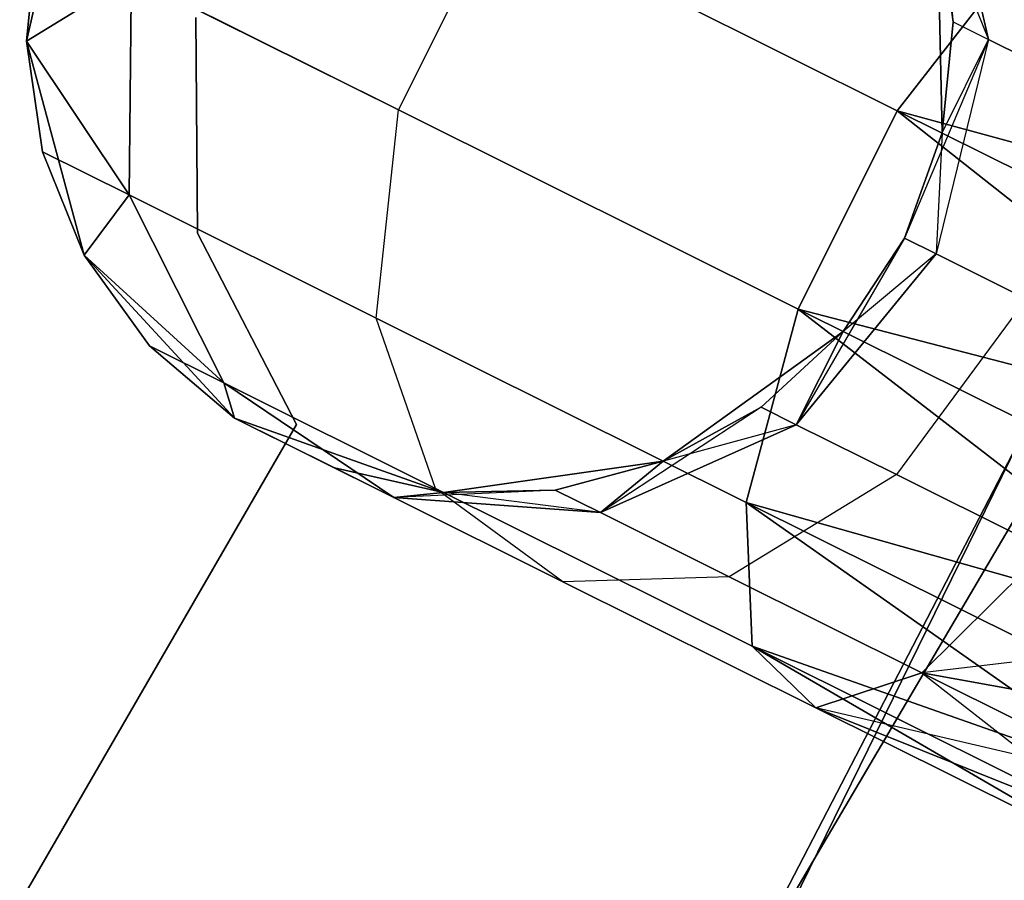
# Model space of a CAD drawing. Extents: x -91 to 91, y -91 to 262.
# Tile 231 of 256: x 53.09 to 55.22, y -28.79 to -26.94. Entities that reach past the tile are written whole.
import ezdxf

# ---------------------------------------------------------------- set-up
doc = ezdxf.new("R2010")
doc.units = 0
doc.header["$LTSCALE"] = 25.4
doc.layers.get('0').update_dxf_attribs({"linetype": 'CONTINUOUS'})

# ---------------------------------------------------------------- blocks, each defined once
blk = doc.blocks.new('ETE0_STL_1')
at = {"color": 0}
for p, q in [((53.7694, -30.8683, 159.5), (57.3385, -23.5859, 159.5)), ((57.3385, -23.5859, 169), (53.7694, -30.8683, 169)), ((57.3385, -23.5859, 169), (53.7694, -30.8683, 169)), ((53.7694, -30.8683, 159.5), (57.3385, -23.5859, 159.5)), ((56.8072, -24.8384, 330.5076), (53.0791, -32.0407, 330.5076)), ((53.0791, -32.0407, 321.0076), (56.8072, -24.8384, 321.0076)), ((53.0791, -32.0407, 321.0076), (56.8072, -24.8384, 321.0076)), ((56.8072, -24.8384, 330.5076), (53.0791, -32.0407, 330.5076)), ((53.2137, -26.5157, 327.5076), (53.1088, -26.9827, 327.5076)), ((53.1088, -26.9827, 163.5076), (53.2137, -26.5157, 163.5076)), ((53.2137, -26.5157, 327.5076), (53.1088, -26.9827, 327.5076)), ((53.1088, -26.9827, 163.5076), (53.2137, -26.5157, 163.5076)), ((55.0818, -26.5276, 321.4596), (55.1843, -26.979, 321.5811)), ((55.0818, -26.5276, 321.4596), (55.1843, -26.979, 321.5811)), ((55.1843, -26.979, 168.4341), (55.0818, -26.5276, 168.5556)), ((55.1084, -26.9412, 168.0076), (55.0818, -26.5276, 168.5556)), ((55.1843, -26.979, 168.4341), (55.0818, -26.5276, 168.5556)), ((55.1084, -26.9412, 168.0076), (55.0818, -26.5276, 168.5556)), ((53.9116, -27.1312, 319.9068), (54.1252, -26.7028, 319.9068)), ((53.9116, -27.1312, 319.9068), (54.1252, -26.7028, 319.9068)), ((53.9116, -27.1312, 170.1084), (54.1252, -26.7028, 170.1084)), ((53.9116, -27.1312, 170.1084), (54.1252, -26.7028, 170.1084)), ((54.1252, -26.7028, 319.9068), (54.9878, -27.1329, 319.2628)), ((54.1252, -26.7028, 319.9068), (54.9878, -27.1329, 319.2628)), ((54.9878, -27.1329, 170.7524), (54.1252, -26.7028, 170.1084)), ((54.9878, -27.1329, 170.7524), (54.1252, -26.7028, 170.1084)), ((55.0843, -27.181, 327.5076), (55.0744, -26.7025, 327.5076)), ((55.0744, -26.7025, 163.5076), (55.0843, -27.181, 163.5076)), ((55.1084, -26.9412, 322.0076), (55.0744, -26.7025, 327.5076)), ((55.0843, -27.181, 327.5076), (55.0744, -26.7025, 327.5076)), ((55.1084, -26.9412, 322.0076), (55.0744, -26.7025, 322.0076)), ((55.1084, -26.9412, 322.0076), (55.0744, -26.7025, 327.5076)), ((55.0744, -26.7025, 322.0076), (55.1843, -26.979, 321.5811)), ((55.0744, -26.7025, 322.0076), (55.1843, -26.979, 321.5811)), ((55.1084, -26.9412, 322.0076), (55.0744, -26.7025, 322.0076)), ((55.1084, -26.9412, 168.0076), (55.0744, -26.7025, 168.0076)), ((55.0744, -26.7025, 163.5076), (55.1084, -26.9412, 168.0076)), ((55.0744, -26.7025, 163.5076), (55.0843, -27.181, 163.5076)), ((55.1084, -26.9412, 168.0076), (55.0744, -26.7025, 168.0076)), ((55.0744, -26.7025, 163.5076), (55.1084, -26.9412, 168.0076)), ((53.1329, -26.7429, 322.0076), (53.1088, -26.9827, 327.5076)), ((53.1329, -26.7429, 322.0076), (53.1088, -26.9827, 322.0076)), ((53.1329, -26.7429, 322.0076), (53.1088, -26.9827, 327.5076)), ((53.1329, -26.7429, 322.0076), (53.1088, -26.9827, 322.0076)), ((53.1329, -26.7429, 168.0076), (53.1088, -26.9827, 168.0076)), ((53.1088, -26.9827, 163.5076), (53.1329, -26.7429, 168.0076)), ((53.1329, -26.7429, 168.0076), (53.1088, -26.9827, 168.0076)), ((53.1088, -26.9827, 163.5076), (53.1329, -26.7429, 168.0076)), ((54.9878, -27.1329, 319.2628), (55.2531, -26.7916, 319.4683)), ((54.9878, -27.1329, 319.2628), (55.2531, -26.7916, 319.4683)), ((55.2531, -26.7916, 170.5469), (54.9878, -27.1329, 170.7524)), ((55.2531, -26.7916, 170.5469), (54.9878, -27.1329, 170.7524)), ((53.1088, -26.9827, 322.0076), (53.3353, -26.8438, 320.8707)), ((53.1088, -26.9827, 322.0076), (53.3353, -26.8438, 320.8707)), ((53.3353, -26.8438, 169.1445), (53.1088, -26.9827, 168.0076)), ((53.3353, -26.8438, 169.1445), (53.1088, -26.9827, 168.0076)), ((53.3353, -26.8438, 320.8707), (53.3301, -27.3148, 320.9558)), ((53.3353, -26.8438, 320.8707), (53.3301, -27.3148, 320.9558)), ((53.3301, -27.3148, 169.0594), (53.3353, -26.8438, 169.1445)), ((53.3301, -27.3148, 169.0594), (53.3353, -26.8438, 169.1445)), ((53.3353, -26.8438, 320.8707), (53.9116, -27.1312, 319.9068)), ((53.3353, -26.8438, 320.8707), (53.9116, -27.1312, 319.9068)), ((53.9116, -27.1312, 170.1084), (53.3353, -26.8438, 169.1445)), ((53.9116, -27.1312, 170.1084), (53.3353, -26.8438, 169.1445)), ((53.4742, -26.9317, 164.5076), (53.4775, -27.3971, 164.5076)), ((53.4775, -27.3971, 162.5076), (53.4742, -26.9317, 162.5076)), ((53.4775, -27.3971, 162.5076), (53.4742, -26.9317, 162.5076)), ((53.4742, -26.9317, 164.5076), (53.4775, -27.3971, 164.5076)), ((55.0843, -27.181, 322.0076), (55.1084, -26.9412, 322.0076)), ((55.1084, -26.9412, 322.0076), (55.0843, -27.181, 327.5076)), ((55.1084, -26.9412, 322.0076), (55.0843, -27.181, 327.5076)), ((55.0843, -27.181, 322.0076), (55.1084, -26.9412, 322.0076)), ((55.0843, -27.181, 168.0076), (55.1084, -26.9412, 168.0076)), ((55.1084, -26.9412, 168.0076), (55.0843, -27.181, 163.5076)), ((55.1084, -26.9412, 168.0076), (55.0843, -27.181, 163.5076)), ((55.0843, -27.181, 168.0076), (55.1084, -26.9412, 168.0076)), ((55.1084, -26.9412, 322.0076), (55.1843, -26.979, 321.5811)), ((55.1084, -26.9412, 322.0076), (55.1843, -26.979, 321.5811)), ((55.1084, -26.9412, 168.0076), (55.1843, -26.979, 168.4341)), ((55.1084, -26.9412, 168.0076), (55.1843, -26.979, 168.4341)), ((53.1088, -26.9827, 327.5076), (53.233, -27.445, 327.5076)), ((53.233, -27.445, 163.5076), (53.1088, -26.9827, 163.5076)), ((53.1088, -26.9827, 322.0076), (53.1088, -26.9827, 327.5076)), ((53.1088, -26.9827, 322.0076), (53.1088, -26.9827, 327.5076)), ((53.1088, -26.9827, 322.0076), (53.1429, -27.2214, 322.0076)), ((53.1429, -27.2214, 322.0076), (53.1088, -26.9827, 327.5076)), ((53.1429, -27.2214, 322.0076), (53.1088, -26.9827, 327.5076)), ((53.1088, -26.9827, 327.5076), (53.233, -27.445, 327.5076)), ((53.1088, -26.9827, 322.0076), (53.1429, -27.2214, 322.0076)), ((53.1088, -26.9827, 322.0076), (53.3301, -27.3148, 320.9558)), ((53.1088, -26.9827, 322.0076), (53.3301, -27.3148, 320.9558)), ((53.3301, -27.3148, 169.0594), (53.1088, -26.9827, 168.0076)), ((53.1088, -26.9827, 168.0076), (53.1429, -27.2214, 168.0076)), ((53.3301, -27.3148, 169.0594), (53.1088, -26.9827, 168.0076)), ((53.1429, -27.2214, 168.0076), (53.1088, -26.9827, 163.5076)), ((53.233, -27.445, 163.5076), (53.1088, -26.9827, 163.5076)), ((53.1429, -27.2214, 168.0076), (53.1088, -26.9827, 163.5076)), ((53.1088, -26.9827, 168.0076), (53.1429, -27.2214, 168.0076)), ((53.1088, -26.9827, 168.0076), (53.1088, -26.9827, 163.5076)), ((53.1088, -26.9827, 168.0076), (53.1088, -26.9827, 163.5076)), ((55.1843, -26.979, 168.4341), (55.0035, -27.4082, 168.0076)), ((55.1843, -26.979, 168.4341), (55.0035, -27.4082, 168.0076)), ((55.1843, -26.979, 321.5811), (55.0717, -27.4422, 321.6249)), ((55.1843, -26.979, 321.5811), (55.0717, -27.4422, 321.6249)), ((55.1843, -26.979, 168.4341), (55.0717, -27.4422, 168.3903)), ((55.1843, -26.979, 168.4341), (55.0717, -27.4422, 168.3903)), ((55.0843, -27.181, 322.0076), (55.1843, -26.979, 321.5811)), ((55.0843, -27.181, 322.0076), (55.1843, -26.979, 321.5811)), ((55.0843, -27.181, 168.0076), (55.1843, -26.979, 168.4341)), ((55.0843, -27.181, 168.0076), (55.1843, -26.979, 168.4341)), ((55.1843, -26.979, 321.5811), (55.4005, -27.0868, 321.2195)), ((55.1843, -26.979, 321.5811), (55.4005, -27.0868, 321.2195)), ((55.4005, -27.0868, 168.7957), (55.1843, -26.979, 168.4341)), ((55.4005, -27.0868, 168.7957), (55.1843, -26.979, 168.4341)), ((53.8633, -27.5806, 320.0641), (53.9116, -27.1312, 319.9068)), ((53.8633, -27.5806, 320.0641), (53.9116, -27.1312, 319.9068)), ((53.8633, -27.5806, 169.9511), (53.9116, -27.1312, 170.1084)), ((53.8633, -27.5806, 169.9511), (53.9116, -27.1312, 170.1084)), ((53.9116, -27.1312, 319.9068), (54.7742, -27.5613, 319.2628)), ((53.9116, -27.1312, 319.9068), (54.7742, -27.5613, 319.2628)), ((54.7742, -27.5613, 170.7524), (53.9116, -27.1312, 170.1084)), ((54.7742, -27.5613, 170.7524), (53.9116, -27.1312, 170.1084)), ((54.7742, -27.5613, 319.2628), (54.9878, -27.1329, 319.2628)), ((54.7742, -27.5613, 319.2628), (54.9878, -27.1329, 319.2628)), ((54.9878, -27.1329, 170.7524), (54.7742, -27.5613, 170.7524)), ((54.9878, -27.1329, 170.7524), (54.7742, -27.5613, 170.7524)), ((54.9878, -27.1329, 319.2628), (55.8985, -27.8544, 319.0076)), ((54.9878, -27.1329, 319.2628), (55.8985, -27.8544, 319.0076)), ((54.9878, -27.1329, 319.2628), (56.0052, -27.6402, 319.0367)), ((54.9878, -27.1329, 319.2628), (56.0052, -27.6402, 319.0367)), ((54.9878, -27.1329, 319.2628), (56.1058, -27.4385, 319.1222)), ((54.9878, -27.1329, 319.2628), (56.1058, -27.4385, 319.1222)), ((55.8985, -27.8544, 171.0076), (54.9878, -27.1329, 170.7524)), ((56.0052, -27.6402, 170.9785), (54.9878, -27.1329, 170.7524)), ((55.8985, -27.8544, 171.0076), (54.9878, -27.1329, 170.7524)), ((56.0052, -27.6402, 170.9785), (54.9878, -27.1329, 170.7524)), ((56.1058, -27.4385, 170.8931), (54.9878, -27.1329, 170.7524)), ((56.1058, -27.4385, 170.8931), (54.9878, -27.1329, 170.7524)), ((55.0035, -27.4082, 327.5076), (55.0843, -27.181, 327.5076)), ((55.0843, -27.181, 163.5076), (55.0035, -27.4082, 163.5076)), ((55.0035, -27.4082, 322.0076), (55.0843, -27.181, 322.0076)), ((55.0035, -27.4082, 327.5076), (55.0843, -27.181, 327.5076)), ((55.0035, -27.4082, 322.0076), (55.0843, -27.181, 322.0076)), ((55.0035, -27.4082, 168.0076), (55.0843, -27.181, 168.0076)), ((55.0035, -27.4082, 168.0076), (55.0843, -27.181, 168.0076)), ((55.0843, -27.181, 163.5076), (55.0035, -27.4082, 163.5076)), ((55.0843, -27.181, 322.0076), (55.0717, -27.4422, 321.6249)), ((55.0843, -27.181, 322.0076), (55.0717, -27.4422, 321.6249)), ((55.0843, -27.181, 322.0076), (55.0843, -27.181, 327.5076)), ((55.0843, -27.181, 322.0076), (55.0843, -27.181, 327.5076)), ((55.0843, -27.181, 168.0076), (55.0843, -27.181, 163.5076)), ((55.0843, -27.181, 168.0076), (55.0843, -27.181, 163.5076)), ((53.1429, -27.2214, 322.0076), (53.233, -27.445, 327.5076)), ((53.1429, -27.2214, 322.0076), (53.233, -27.445, 322.0076)), ((53.1429, -27.2214, 322.0076), (53.233, -27.445, 327.5076)), ((53.1429, -27.2214, 322.0076), (53.233, -27.445, 322.0076)), ((53.1429, -27.2214, 322.0076), (53.3301, -27.3148, 320.9558)), ((53.1429, -27.2214, 322.0076), (53.3301, -27.3148, 320.9558)), ((53.3301, -27.3148, 169.0594), (53.1429, -27.2214, 168.0076)), ((53.1429, -27.2214, 168.0076), (53.233, -27.445, 168.0076)), ((53.3301, -27.3148, 169.0594), (53.1429, -27.2214, 168.0076)), ((53.233, -27.445, 163.5076), (53.1429, -27.2214, 168.0076)), ((53.1429, -27.2214, 168.0076), (53.233, -27.445, 168.0076)), ((53.233, -27.445, 163.5076), (53.1429, -27.2214, 168.0076)), ((53.233, -27.445, 322.0076), (53.3301, -27.3148, 320.9558)), ((53.233, -27.445, 322.0076), (53.3301, -27.3148, 320.9558)), ((53.3301, -27.3148, 169.0594), (53.233, -27.445, 168.0076)), ((53.3301, -27.3148, 169.0594), (53.233, -27.445, 168.0076)), ((53.3301, -27.3148, 320.9558), (53.5345, -27.7205, 321.1065)), ((53.3301, -27.3148, 320.9558), (53.5345, -27.7205, 321.1065)), ((53.3301, -27.3148, 320.9558), (53.8633, -27.5806, 320.0641)), ((53.3301, -27.3148, 320.9558), (53.8633, -27.5806, 320.0641)), ((53.5345, -27.7205, 168.9087), (53.3301, -27.3148, 169.0594)), ((53.8633, -27.5806, 169.9511), (53.3301, -27.3148, 169.0594)), ((53.5345, -27.7205, 168.9087), (53.3301, -27.3148, 169.0594)), ((53.8633, -27.5806, 169.9511), (53.3301, -27.3148, 169.0594)), ((53.4775, -27.3971, 164.5076), (53.4775, -27.3971, 162.5076)), ((53.4775, -27.3971, 164.5076), (53.4775, -27.3971, 162.5076)), ((53.4775, -27.3971, 164.5076), (53.6912, -27.8106, 164.5076)), ((53.6912, -27.8106, 162.5076), (53.4775, -27.3971, 162.5076)), ((53.6912, -27.8106, 162.5076), (53.4775, -27.3971, 162.5076)), ((53.4775, -27.3971, 164.5076), (53.6912, -27.8106, 164.5076)), ((55.0035, -27.4082, 322.0076), (54.7696, -27.8108, 321.5811)), ((55.0035, -27.4082, 322.0076), (54.7696, -27.8108, 321.5811)), ((54.8707, -27.6094, 327.5076), (55.0035, -27.4082, 327.5076)), ((55.0035, -27.4082, 163.5076), (54.8707, -27.6094, 163.5076)), ((54.8707, -27.6094, 322.0076), (55.0035, -27.4082, 322.0076)), ((54.8707, -27.6094, 327.5076), (55.0035, -27.4082, 327.5076)), ((54.8707, -27.6094, 322.0076), (55.0035, -27.4082, 322.0076)), ((54.8707, -27.6094, 168.0076), (55.0035, -27.4082, 168.0076)), ((54.8707, -27.6094, 168.0076), (55.0035, -27.4082, 168.0076)), ((55.0035, -27.4082, 163.5076), (54.8707, -27.6094, 163.5076)), ((55.0035, -27.4082, 322.0076), (55.0035, -27.4082, 327.5076)), ((55.0035, -27.4082, 322.0076), (55.0035, -27.4082, 327.5076)), ((55.0717, -27.4422, 321.6249), (55.0035, -27.4082, 322.0076)), ((55.0717, -27.4422, 321.6249), (55.0035, -27.4082, 322.0076)), ((55.0035, -27.4082, 168.0076), (55.0717, -27.4422, 168.3903)), ((55.0035, -27.4082, 168.0076), (55.0717, -27.4422, 168.3903)), ((55.0035, -27.4082, 168.0076), (55.0035, -27.4082, 163.5076)), ((55.0035, -27.4082, 168.0076), (55.0035, -27.4082, 163.5076)), ((53.233, -27.445, 327.5076), (53.5578, -27.7966, 327.5076)), ((53.5578, -27.7966, 163.5076), (53.233, -27.445, 163.5076)), ((53.233, -27.445, 322.0076), (53.233, -27.445, 327.5076)), ((53.233, -27.445, 322.0076), (53.233, -27.445, 327.5076)), ((53.233, -27.445, 322.0076), (53.3741, -27.6405, 322.0076)), ((53.3741, -27.6405, 322.0076), (53.233, -27.445, 327.5076)), ((53.3741, -27.6405, 322.0076), (53.233, -27.445, 327.5076)), ((53.233, -27.445, 327.5076), (53.5578, -27.7966, 327.5076)), ((53.233, -27.445, 322.0076), (53.3741, -27.6405, 322.0076)), ((53.233, -27.445, 322.0076), (53.5345, -27.7205, 321.1065)), ((53.233, -27.445, 322.0076), (53.5345, -27.7205, 321.1065)), ((53.5345, -27.7205, 168.9087), (53.233, -27.445, 168.0076)), ((53.233, -27.445, 168.0076), (53.3741, -27.6405, 168.0076)), ((53.5345, -27.7205, 168.9087), (53.233, -27.445, 168.0076)), ((53.3741, -27.6405, 168.0076), (53.233, -27.445, 163.5076)), ((53.5578, -27.7966, 163.5076), (53.233, -27.445, 163.5076)), ((53.3741, -27.6405, 168.0076), (53.233, -27.445, 163.5076)), ((53.233, -27.445, 168.0076), (53.3741, -27.6405, 168.0076)), ((53.233, -27.445, 168.0076), (53.233, -27.445, 163.5076)), ((53.233, -27.445, 168.0076), (53.233, -27.445, 163.5076)), ((54.7696, -27.8108, 321.5811), (55.0717, -27.4422, 321.6249)), ((54.7696, -27.8108, 321.5811), (55.0717, -27.4422, 321.6249)), ((55.0717, -27.4422, 168.3903), (54.7696, -27.8108, 168.4341)), ((55.0717, -27.4422, 168.3903), (54.7696, -27.8108, 168.4341)), ((55.0717, -27.4422, 168.3903), (54.8707, -27.6094, 168.0076)), ((55.0717, -27.4422, 168.3903), (54.8707, -27.6094, 168.0076)), ((55.2657, -27.5389, 321.3005), (55.0717, -27.4422, 321.6249)), ((55.2657, -27.5389, 321.3005), (55.0717, -27.4422, 321.6249)), ((55.0717, -27.4422, 168.3903), (55.2657, -27.5389, 168.7147)), ((55.0717, -27.4422, 168.3903), (55.2657, -27.5389, 168.7147)), ((55.2657, -27.5389, 321.3005), (54.9858, -27.9186, 321.2195)), ((55.2657, -27.5389, 321.3005), (54.9858, -27.9186, 321.2195)), ((55.2657, -27.5389, 168.7147), (54.9858, -27.9186, 168.7957)), ((55.2657, -27.5389, 168.7147), (54.9858, -27.9186, 168.7957)), ((54.6613, -27.9785, 319.4683), (54.7742, -27.5613, 319.2628)), ((54.6613, -27.9785, 319.4683), (54.7742, -27.5613, 319.2628)), ((54.7742, -27.5613, 170.7524), (54.6613, -27.9785, 170.5469)), ((54.7742, -27.5613, 170.7524), (54.6613, -27.9785, 170.5469)), ((54.7742, -27.5613, 319.2628), (55.6911, -28.2703, 319.1222)), ((54.7742, -27.5613, 319.2628), (55.6911, -28.2703, 319.1222)), ((54.7742, -27.5613, 319.2628), (55.7917, -28.0686, 319.0367)), ((54.7742, -27.5613, 319.2628), (55.7917, -28.0686, 319.0367)), ((54.7742, -27.5613, 319.2628), (55.8985, -27.8544, 319.0076)), ((54.7742, -27.5613, 319.2628), (55.8985, -27.8544, 319.0076)), ((55.6911, -28.2703, 170.8931), (54.7742, -27.5613, 170.7524)), ((55.7917, -28.0686, 170.9785), (54.7742, -27.5613, 170.7524)), ((55.6911, -28.2703, 170.8931), (54.7742, -27.5613, 170.7524)), ((55.7917, -28.0686, 170.9785), (54.7742, -27.5613, 170.7524)), ((55.8985, -27.8544, 171.0076), (54.7742, -27.5613, 170.7524)), ((55.8985, -27.8544, 171.0076), (54.7742, -27.5613, 170.7524)), ((53.9912, -27.9482, 320.3427), (53.8633, -27.5806, 320.0641)), ((53.8633, -27.5806, 320.0641), (54.6613, -27.9785, 319.4683)), ((53.8633, -27.5806, 320.0641), (54.6613, -27.9785, 319.4683)), ((53.9912, -27.9482, 320.3427), (53.8633, -27.5806, 320.0641)), ((53.9912, -27.9482, 169.6726), (53.8633, -27.5806, 169.9511)), ((54.6613, -27.9785, 170.5469), (53.8633, -27.5806, 169.9511)), ((53.9912, -27.9482, 169.6726), (53.8633, -27.5806, 169.9511)), ((54.6613, -27.9785, 170.5469), (53.8633, -27.5806, 169.9511)), ((54.4826, -27.8894, 327.5076), (54.8707, -27.6094, 327.5076)), ((54.8707, -27.6094, 163.5076), (54.4826, -27.8894, 163.5076)), ((54.4826, -27.8894, 327.5076), (54.8707, -27.6094, 327.5076)), ((54.8707, -27.6094, 163.5076), (54.4826, -27.8894, 163.5076)), ((54.6937, -27.773, 322.0076), (54.8707, -27.6094, 327.5076)), ((54.6937, -27.773, 322.0076), (54.8707, -27.6094, 327.5076)), ((54.6937, -27.773, 322.0076), (54.8707, -27.6094, 322.0076)), ((54.6937, -27.773, 322.0076), (54.8707, -27.6094, 322.0076)), ((54.6937, -27.773, 168.0076), (54.8707, -27.6094, 168.0076)), ((54.8707, -27.6094, 163.5076), (54.6937, -27.773, 168.0076)), ((54.6937, -27.773, 168.0076), (54.8707, -27.6094, 168.0076)), ((54.8707, -27.6094, 163.5076), (54.6937, -27.773, 168.0076)), ((54.8707, -27.6094, 322.0076), (54.7696, -27.8108, 321.5811)), ((54.8707, -27.6094, 322.0076), (54.7696, -27.8108, 321.5811)), ((54.7696, -27.8108, 168.4341), (54.8707, -27.6094, 168.0076)), ((54.7696, -27.8108, 168.4341), (54.8707, -27.6094, 168.0076)), ((54.8707, -27.6094, 322.0076), (54.8707, -27.6094, 327.5076)), ((54.8707, -27.6094, 322.0076), (54.8707, -27.6094, 327.5076)), ((54.8707, -27.6094, 168.0076), (54.8707, -27.6094, 163.5076)), ((54.8707, -27.6094, 168.0076), (54.8707, -27.6094, 163.5076)), ((53.3741, -27.6405, 322.0076), (53.5578, -27.7966, 327.5076)), ((53.3741, -27.6405, 322.0076), (53.5578, -27.7966, 322.0076)), ((53.3741, -27.6405, 322.0076), (53.5578, -27.7966, 327.5076)), ((53.3741, -27.6405, 322.0076), (53.5578, -27.7966, 322.0076)), ((53.3741, -27.6405, 322.0076), (53.5345, -27.7205, 321.1065)), ((53.3741, -27.6405, 322.0076), (53.5345, -27.7205, 321.1065)), ((53.5345, -27.7205, 168.9087), (53.3741, -27.6405, 168.0076)), ((53.3741, -27.6405, 168.0076), (53.5578, -27.7966, 168.0076)), ((53.5345, -27.7205, 168.9087), (53.3741, -27.6405, 168.0076)), ((53.5578, -27.7966, 163.5076), (53.3741, -27.6405, 168.0076)), ((53.3741, -27.6405, 168.0076), (53.5578, -27.7966, 168.0076)), ((53.5578, -27.7966, 163.5076), (53.3741, -27.6405, 168.0076)), ((53.5578, -27.7966, 322.0076), (53.5345, -27.7205, 321.1065)), ((53.5345, -27.7205, 321.1065), (53.9016, -27.968, 321.2884)), ((53.5578, -27.7966, 322.0076), (53.5345, -27.7205, 321.1065)), ((53.5345, -27.7205, 321.1065), (53.9016, -27.968, 321.2884)), ((53.5345, -27.7205, 321.1065), (53.9912, -27.9482, 320.3427)), ((53.5345, -27.7205, 321.1065), (53.9912, -27.9482, 320.3427)), ((53.9016, -27.968, 168.7269), (53.5345, -27.7205, 168.9087)), ((53.5345, -27.7205, 168.9087), (53.5578, -27.7966, 168.0076)), ((53.5345, -27.7205, 168.9087), (53.5578, -27.7966, 168.0076)), ((53.9912, -27.9482, 169.6726), (53.5345, -27.7205, 168.9087)), ((53.9016, -27.968, 168.7269), (53.5345, -27.7205, 168.9087)), ((53.9912, -27.9482, 169.6726), (53.5345, -27.7205, 168.9087)), ((54.6937, -27.773, 322.0076), (54.3473, -28.0006, 321.4596)), ((54.6937, -27.773, 322.0076), (54.3473, -28.0006, 321.4596)), ((54.4826, -27.8894, 322.0076), (54.6937, -27.773, 322.0076)), ((54.6937, -27.773, 322.0076), (54.4826, -27.8894, 327.5076)), ((54.6937, -27.773, 322.0076), (54.4826, -27.8894, 327.5076)), ((54.4826, -27.8894, 322.0076), (54.6937, -27.773, 322.0076)), ((54.4826, -27.8894, 168.0076), (54.6937, -27.773, 168.0076)), ((54.6937, -27.773, 168.0076), (54.4826, -27.8894, 163.5076)), ((54.6937, -27.773, 168.0076), (54.4826, -27.8894, 163.5076)), ((54.4826, -27.8894, 168.0076), (54.6937, -27.773, 168.0076)), ((54.6937, -27.773, 322.0076), (54.7696, -27.8108, 321.5811)), ((54.6937, -27.773, 322.0076), (54.7696, -27.8108, 321.5811)), ((54.7696, -27.8108, 168.4341), (54.6937, -27.773, 168.0076)), ((54.7696, -27.8108, 168.4341), (54.6937, -27.773, 168.0076)), ((53.6912, -27.8106, 164.5076), (50.8859, -32.6619, 164.5076)), ((50.8859, -32.6619, 162.5076), (53.6912, -27.8106, 162.5076)), ((50.8859, -32.6619, 162.5076), (53.6912, -27.8106, 162.5076)), ((53.6912, -27.8106, 164.5076), (50.8859, -32.6619, 164.5076)), ((53.5578, -27.7966, 327.5076), (54.0087, -27.957, 327.5076)), ((54.0087, -27.957, 163.5076), (53.5578, -27.7966, 163.5076)), ((53.5578, -27.7966, 322.0076), (53.5578, -27.7966, 327.5076)), ((53.5578, -27.7966, 322.0076), (53.5578, -27.7966, 327.5076)), ((53.5578, -27.7966, 322.0076), (53.9016, -27.968, 321.2884)), ((53.7735, -27.9041, 322.0076), (53.5578, -27.7966, 327.5076)), ((53.7735, -27.9041, 322.0076), (53.5578, -27.7966, 327.5076)), ((53.5578, -27.7966, 327.5076), (54.0087, -27.957, 327.5076)), ((53.5578, -27.7966, 322.0076), (53.9016, -27.968, 321.2884)), ((53.9016, -27.968, 168.7269), (53.5578, -27.7966, 168.0076)), ((53.5578, -27.7966, 168.0076), (53.5578, -27.7966, 163.5076)), ((53.7735, -27.9041, 168.0076), (53.5578, -27.7966, 163.5076)), ((53.9016, -27.968, 168.7269), (53.5578, -27.7966, 168.0076)), ((53.7735, -27.9041, 168.0076), (53.5578, -27.7966, 163.5076)), ((54.0087, -27.957, 163.5076), (53.5578, -27.7966, 163.5076)), ((53.5578, -27.7966, 168.0076), (53.5578, -27.7966, 163.5076)), ((53.6912, -27.8106, 164.5076), (53.6912, -27.8106, 162.5076)), ((53.6912, -27.8106, 164.5076), (53.6912, -27.8106, 162.5076)), ((54.3473, -28.0006, 321.4596), (54.7696, -27.8108, 321.5811)), ((54.3473, -28.0006, 321.4596), (54.7696, -27.8108, 321.5811)), ((54.7696, -27.8108, 168.4341), (54.3473, -28.0006, 168.5556)), ((54.7696, -27.8108, 168.4341), (54.3473, -28.0006, 168.5556)), ((54.7696, -27.8108, 168.4341), (54.4826, -27.8894, 168.0076)), ((54.7696, -27.8108, 168.4341), (54.4826, -27.8894, 168.0076)), ((54.7696, -27.8108, 321.5811), (54.9858, -27.9186, 321.2195)), ((54.7696, -27.8108, 321.5811), (54.9858, -27.9186, 321.2195)), ((54.9858, -27.9186, 168.7957), (54.7696, -27.8108, 168.4341)), ((54.9858, -27.9186, 168.7957), (54.7696, -27.8108, 168.4341)), ((51.2281, -34.8351, 327.5076), (55.3367, -27.8505, 327.5076)), ((55.3367, -27.8505, 328.5076), (51.2281, -34.8351, 328.5076)), ((51.2281, -34.8351, 327.5076), (55.3367, -27.8505, 327.5076)), ((55.3367, -27.8505, 328.5076), (51.2281, -34.8351, 328.5076)), ((54.0087, -27.957, 327.5076), (54.4826, -27.8894, 327.5076)), ((54.4826, -27.8894, 163.5076), (54.0087, -27.957, 163.5076)), ((54.0087, -27.957, 327.5076), (54.4826, -27.8894, 327.5076)), ((54.4826, -27.8894, 163.5076), (54.0087, -27.957, 163.5076)), ((54.2498, -27.952, 322.0076), (54.4826, -27.8894, 327.5076)), ((54.2498, -27.952, 322.0076), (54.4826, -27.8894, 322.0076)), ((54.2498, -27.952, 322.0076), (54.4826, -27.8894, 327.5076)), ((54.2498, -27.952, 322.0076), (54.4826, -27.8894, 322.0076)), ((54.2498, -27.952, 168.0076), (54.4826, -27.8894, 168.0076)), ((54.4826, -27.8894, 163.5076), (54.2498, -27.952, 168.0076)), ((54.2498, -27.952, 168.0076), (54.4826, -27.8894, 168.0076)), ((54.4826, -27.8894, 163.5076), (54.2498, -27.952, 168.0076)), ((54.4826, -27.8894, 322.0076), (54.3473, -28.0006, 321.4596)), ((54.4826, -27.8894, 322.0076), (54.3473, -28.0006, 321.4596)), ((54.3473, -28.0006, 168.5556), (54.4826, -27.8894, 168.0076)), ((54.3473, -28.0006, 168.5556), (54.4826, -27.8894, 168.0076)), ((54.4826, -27.8894, 322.0076), (54.4826, -27.8894, 327.5076)), ((54.4826, -27.8894, 322.0076), (54.4826, -27.8894, 327.5076)), ((54.4826, -27.8894, 168.0076), (54.4826, -27.8894, 163.5076)), ((54.4826, -27.8894, 168.0076), (54.4826, -27.8894, 163.5076)), ((53.7735, -27.9041, 322.0076), (53.9016, -27.968, 321.2884)), ((53.7735, -27.9041, 322.0076), (54.0087, -27.957, 327.5076)), ((53.7735, -27.9041, 322.0076), (54.0087, -27.957, 322.0076)), ((53.7735, -27.9041, 322.0076), (54.0087, -27.957, 327.5076)), ((53.7735, -27.9041, 322.0076), (54.0087, -27.957, 322.0076)), ((53.7735, -27.9041, 322.0076), (53.9016, -27.968, 321.2884)), ((53.9016, -27.968, 168.7269), (53.7735, -27.9041, 168.0076)), ((53.7735, -27.9041, 168.0076), (54.0087, -27.957, 168.0076)), ((53.9016, -27.968, 168.7269), (53.7735, -27.9041, 168.0076)), ((54.0087, -27.957, 163.5076), (53.7735, -27.9041, 168.0076)), ((53.7735, -27.9041, 168.0076), (54.0087, -27.957, 168.0076)), ((54.0087, -27.957, 163.5076), (53.7735, -27.9041, 168.0076)), ((54.9858, -27.9186, 321.2195), (54.6251, -28.1391, 320.9951)), ((54.9858, -27.9186, 321.2195), (54.6251, -28.1391, 320.9951)), ((54.9858, -27.9186, 168.7957), (54.6251, -28.1391, 169.0201)), ((54.9858, -27.9186, 168.7957), (54.6251, -28.1391, 169.0201)), ((54.9858, -27.9186, 321.2195), (55.3094, -28.08, 320.9779)), ((54.9858, -27.9186, 321.2195), (55.3094, -28.08, 320.9779)), ((55.3094, -28.08, 169.0373), (54.9858, -27.9186, 168.7957)), ((55.3094, -28.08, 169.0373), (54.9858, -27.9186, 168.7957)), ((54.2498, -27.952, 322.0076), (53.9016, -27.968, 321.2884)), ((54.2498, -27.952, 322.0076), (53.9016, -27.968, 321.2884)), ((54.0087, -27.957, 322.0076), (53.9016, -27.968, 321.2884)), ((54.0087, -27.957, 322.0076), (53.9016, -27.968, 321.2884)), ((53.9016, -27.968, 168.7269), (54.0087, -27.957, 168.0076)), ((53.9016, -27.968, 168.7269), (54.0087, -27.957, 168.0076)), ((54.2662, -28.1498, 320.6786), (53.9912, -27.9482, 320.3427)), ((53.9912, -27.9482, 320.3427), (54.6749, -28.2891, 319.8322)), ((53.9912, -27.9482, 320.3427), (54.6749, -28.2891, 319.8322)), ((54.2662, -28.1498, 320.6786), (53.9912, -27.9482, 320.3427)), ((54.2662, -28.1498, 169.3366), (53.9912, -27.9482, 169.6726)), ((54.6749, -28.2891, 170.183), (53.9912, -27.9482, 169.6726)), ((54.2662, -28.1498, 169.3366), (53.9912, -27.9482, 169.6726)), ((54.6749, -28.2891, 170.183), (53.9912, -27.9482, 169.6726)), ((54.0087, -27.957, 322.0076), (54.2498, -27.952, 322.0076)), ((54.2498, -27.952, 322.0076), (54.0087, -27.957, 327.5076)), ((54.2498, -27.952, 322.0076), (54.0087, -27.957, 327.5076)), ((54.0087, -27.957, 322.0076), (54.2498, -27.952, 322.0076)), ((54.0087, -27.957, 168.0076), (54.2498, -27.952, 168.0076)), ((54.2498, -27.952, 168.0076), (54.0087, -27.957, 163.5076)), ((54.2498, -27.952, 168.0076), (54.0087, -27.957, 163.5076)), ((54.0087, -27.957, 168.0076), (54.2498, -27.952, 168.0076)), ((54.0087, -27.957, 322.0076), (54.0087, -27.957, 327.5076)), ((54.0087, -27.957, 322.0076), (54.0087, -27.957, 327.5076)), ((54.3473, -28.0006, 168.5556), (54.0087, -27.957, 168.0076)), ((54.3473, -28.0006, 168.5556), (54.0087, -27.957, 168.0076)), ((54.0087, -27.957, 168.0076), (54.0087, -27.957, 163.5076)), ((54.0087, -27.957, 168.0076), (54.0087, -27.957, 163.5076)), ((54.2498, -27.952, 322.0076), (54.3473, -28.0006, 321.4596)), ((54.2498, -27.952, 322.0076), (54.3473, -28.0006, 321.4596)), ((54.3473, -28.0006, 168.5556), (54.2498, -27.952, 168.0076)), ((54.3473, -28.0006, 168.5556), (54.2498, -27.952, 168.0076)), ((53.9016, -27.968, 321.2884), (54.3473, -28.0006, 321.4596)), ((53.9016, -27.968, 321.2884), (54.3473, -28.0006, 321.4596)), ((53.9016, -27.968, 321.2884), (54.2662, -28.1498, 320.6786)), ((53.9016, -27.968, 321.2884), (54.2662, -28.1498, 320.6786)), ((54.3473, -28.0006, 168.5556), (53.9016, -27.968, 168.7269)), ((54.2662, -28.1498, 169.3366), (53.9016, -27.968, 168.7269)), ((54.3473, -28.0006, 168.5556), (53.9016, -27.968, 168.7269)), ((54.2662, -28.1498, 169.3366), (53.9016, -27.968, 168.7269)), ((54.6749, -28.2891, 319.8322), (54.6613, -27.9785, 319.4683)), ((54.6613, -27.9785, 319.4683), (55.5312, -28.5909, 319.4395)), ((54.6613, -27.9785, 319.4683), (55.5312, -28.5909, 319.4395)), ((54.6613, -27.9785, 319.4683), (55.6026, -28.4478, 319.2591)), ((54.6613, -27.9785, 319.4683), (55.6026, -28.4478, 319.2591)), ((54.6613, -27.9785, 319.4683), (55.6911, -28.2703, 319.1222)), ((54.6613, -27.9785, 319.4683), (55.6911, -28.2703, 319.1222)), ((54.6749, -28.2891, 319.8322), (54.6613, -27.9785, 319.4683)), ((55.5312, -28.5909, 170.5757), (54.6613, -27.9785, 170.5469)), ((54.6613, -27.9785, 170.5469), (54.6749, -28.2891, 170.183)), ((55.6026, -28.4478, 170.7561), (54.6613, -27.9785, 170.5469)), ((55.5312, -28.5909, 170.5757), (54.6613, -27.9785, 170.5469)), ((55.6026, -28.4478, 170.7561), (54.6613, -27.9785, 170.5469)), ((55.6911, -28.2703, 170.8931), (54.6613, -27.9785, 170.5469)), ((55.6911, -28.2703, 170.8931), (54.6613, -27.9785, 170.5469)), ((54.6613, -27.9785, 170.5469), (54.6749, -28.2891, 170.183)), ((54.3473, -28.0006, 321.4596), (54.6251, -28.1391, 320.9951)), ((54.3473, -28.0006, 321.4596), (54.6251, -28.1391, 320.9951)), ((54.6251, -28.1391, 169.0201), (54.3473, -28.0006, 168.5556)), ((54.6251, -28.1391, 169.0201), (54.3473, -28.0006, 168.5556)), ((55.3094, -28.08, 320.9779), (55.0408, -28.3464, 320.6847)), ((55.3094, -28.08, 320.9779), (55.0408, -28.3464, 320.6847)), ((55.0408, -28.3464, 169.3306), (55.3094, -28.08, 169.0373)), ((55.0408, -28.3464, 169.3306), (55.3094, -28.08, 169.0373)), ((54.6251, -28.1391, 320.9951), (54.2662, -28.1498, 320.6786)), ((54.6251, -28.1391, 320.9951), (54.2662, -28.1498, 320.6786)), ((54.6251, -28.1391, 169.0201), (54.2662, -28.1498, 169.3366)), ((54.6251, -28.1391, 169.0201), (54.2662, -28.1498, 169.3366)), ((54.2662, -28.1498, 320.6786), (54.8118, -28.4219, 320.2712)), ((54.2662, -28.1498, 320.6786), (54.8118, -28.4219, 320.2712)), ((54.8118, -28.4219, 169.744), (54.2662, -28.1498, 169.3366)), ((54.8118, -28.4219, 169.744), (54.2662, -28.1498, 169.3366)), ((54.6251, -28.1391, 320.9951), (55.0408, -28.3464, 320.6847)), ((54.6251, -28.1391, 320.9951), (55.0408, -28.3464, 320.6847)), ((55.0408, -28.3464, 169.3306), (54.6251, -28.1391, 169.0201)), ((55.0408, -28.3464, 169.3306), (54.6251, -28.1391, 169.0201)), ((55.6911, -28.2703, 169.1222), (55.0408, -28.3464, 169.3306)), ((55.6911, -28.2703, 169.1222), (55.0408, -28.3464, 169.3306)), ((54.8118, -28.4219, 320.2712), (54.6749, -28.2891, 319.8322)), ((54.6749, -28.2891, 319.8322), (55.4555, -28.7428, 319.8871)), ((54.6749, -28.2891, 319.8322), (55.4555, -28.7428, 319.8871)), ((54.6749, -28.2891, 319.8322), (55.4812, -28.6912, 319.653)), ((54.6749, -28.2891, 319.8322), (55.4812, -28.6912, 319.653)), ((54.6749, -28.2891, 319.8322), (55.5312, -28.5909, 319.4395)), ((54.6749, -28.2891, 319.8322), (55.5312, -28.5909, 319.4395)), ((54.8118, -28.4219, 320.2712), (54.6749, -28.2891, 319.8322)), ((55.4555, -28.7428, 170.1281), (54.6749, -28.2891, 170.183)), ((54.6749, -28.2891, 170.183), (54.8118, -28.4219, 169.744)), ((55.4812, -28.6912, 170.3622), (54.6749, -28.2891, 170.183)), ((55.4555, -28.7428, 170.1281), (54.6749, -28.2891, 170.183)), ((55.4812, -28.6912, 170.3622), (54.6749, -28.2891, 170.183)), ((55.5312, -28.5909, 170.5757), (54.6749, -28.2891, 170.183)), ((55.5312, -28.5909, 170.5757), (54.6749, -28.2891, 170.183)), ((54.6749, -28.2891, 170.183), (54.8118, -28.4219, 169.744)), ((55.0408, -28.3464, 320.6847), (54.8118, -28.4219, 320.2712)), ((55.0408, -28.3464, 320.6847), (54.8118, -28.4219, 320.2712)), ((54.8118, -28.4219, 169.744), (55.0408, -28.3464, 169.3306)), ((54.8118, -28.4219, 169.744), (55.0408, -28.3464, 169.3306)), ((55.0408, -28.3464, 320.6847), (55.6026, -28.4478, 320.7561)), ((55.0408, -28.3464, 320.6847), (55.6026, -28.4478, 320.7561)), ((55.0408, -28.3464, 320.6847), (55.5312, -28.5909, 320.5757)), ((55.0408, -28.3464, 320.6847), (55.5312, -28.5909, 320.5757)), ((55.0408, -28.3464, 320.6847), (55.4812, -28.6912, 320.3622)), ((55.0408, -28.3464, 320.6847), (55.4812, -28.6912, 320.3622)), ((55.6026, -28.4478, 169.2591), (55.0408, -28.3464, 169.3306)), ((55.6026, -28.4478, 169.2591), (55.0408, -28.3464, 169.3306)), ((55.5312, -28.5909, 169.4395), (55.0408, -28.3464, 169.3306)), ((55.5312, -28.5909, 169.4395), (55.0408, -28.3464, 169.3306)), ((54.8118, -28.4219, 320.2712), (55.4812, -28.6912, 320.3622)), ((54.8118, -28.4219, 320.2712), (55.4812, -28.6912, 320.3622)), ((54.8118, -28.4219, 320.2712), (55.4555, -28.7428, 320.1281)), ((54.8118, -28.4219, 320.2712), (55.4555, -28.7428, 319.8871)), ((54.8118, -28.4219, 320.2712), (55.4555, -28.7428, 320.1281)), ((54.8118, -28.4219, 320.2712), (55.4555, -28.7428, 319.8871)), ((55.4555, -28.7428, 170.1281), (54.8118, -28.4219, 169.744)), ((55.4555, -28.7428, 169.8871), (54.8118, -28.4219, 169.744)), ((55.5312, -28.5909, 169.4395), (54.8118, -28.4219, 169.744)), ((55.5312, -28.5909, 169.4395), (54.8118, -28.4219, 169.744)), ((55.4812, -28.6912, 169.653), (54.8118, -28.4219, 169.744)), ((55.4555, -28.7428, 169.8871), (54.8118, -28.4219, 169.744)), ((55.4812, -28.6912, 169.653), (54.8118, -28.4219, 169.744)), ((55.4555, -28.7428, 170.1281), (54.8118, -28.4219, 169.744))]:
    blk.add_line(p, q, dxfattribs=at)

msp = doc.modelspace()

# ---------------------------------------------------------------- block references
at = {"color": 253}
msp.add_blockref('ETE0_STL_1', (0, 0), dxfattribs=at)

doc.saveas('drawing.dxf')
